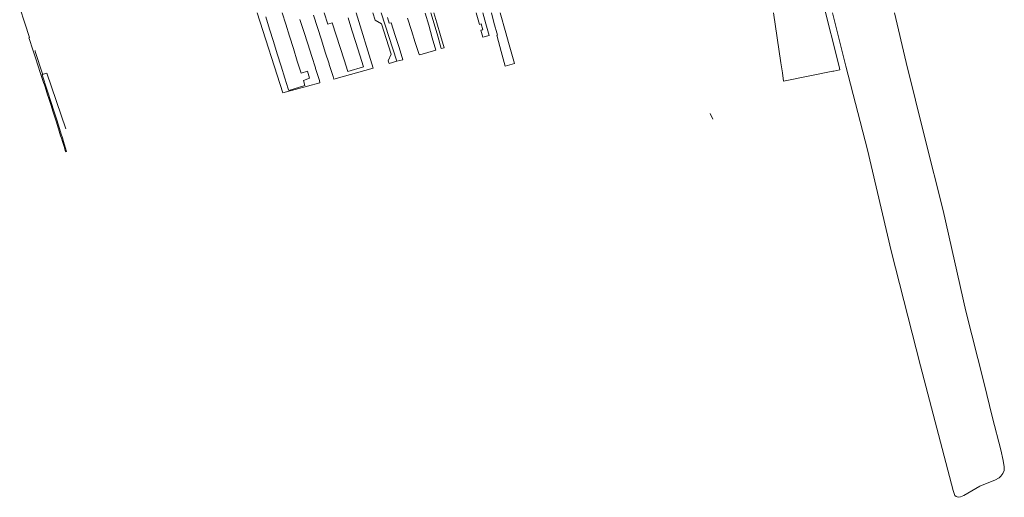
# Model space of a CAD drawing. Header units: metres. Extents: x 125158 to 132124, y 450612 to 454469.
# Tile 1 of 173: x 125222 to 125694, y 450768 to 450997. Entities that reach past the tile are written whole.
import ezdxf

# ---------------------------------------------------------------- set-up
doc = ezdxf.new("R2010")
doc.units = ezdxf.units.M
for name, color, linetype, lineweight in [('B-XX-GR-BEPLANTING_CULTUUR_HEESTERS-GV', 8, 'Continuous', 18), ('B-XX-OG-TERREIN_CULTUURSCHEIDING-GV', 8, 'Continuous', 18), ('B-XX-OG-WEG-GV', 8, 'Continuous', 18)]:
    doc.layers.add(name, color=color, linetype=linetype, lineweight=lineweight)

msp = doc.modelspace()

# ---------------------------------------------------------------- linework, layer by layer
at = {"layer": 'B-XX-GR-BEPLANTING_CULTUUR_HEESTERS-GV'}
msp.add_lwpolyline([(125553.91, 450948.97), (125552.69, 450951.68)], dxfattribs=at)
at = {"layer": 'B-XX-OG-TERREIN_CULTUURSCHEIDING-GV'}
for points in [[(125583.06, 451000), (125586.57, 450976.05), (125587.28, 450971.23), (125587.76, 450967.26), (125611.5, 450971.92), (125611.99, 450972.02), (125614.86, 450972.59), (125614.46, 450974.26), (125606.61, 451005.29)], [(125583.06, 451000), (125586.57, 450976.05), (125587.28, 450971.23), (125587.76, 450967.26), (125611.5, 450971.92), (125611.99, 450972.02), (125614.86, 450972.59), (125614.46, 450974.26), (125606.61, 451005.29)], [(125335.39, 451000), (125347.71, 450961.52), (125365.5, 450966.44), (125365.24, 450967.47), (125363.42, 450973.2), (125363.32, 450973.51), (125361.56, 450979.06), (125359.66, 450985.02), (125357.79, 450990.93), (125355.93, 450996.77)], [(125347.38, 451000), (125349.09, 450994.57), (125350.92, 450988.74), (125352.77, 450982.82), (125354.65, 450976.84), (125356.48, 450971.02), (125359.48, 450971.96), (125360.51, 450968.56), (125357.56, 450967.57), (125358.33, 450965.13), (125350.58, 450962.71), (125350.32, 450963.54), (125348.73, 450968.59), (125346.93, 450974.35), (125345.04, 450980.35), (125343.18, 450986.27), (125341.37, 450992.05), (125339.5, 450998.02)], [(125362.46, 450998.88), (125364.34, 450992.97), (125366.2, 450987.08), (125368.09, 450981.12), (125369.87, 450975.52), (125369.96, 450975.24), (125371.81, 450969.41), (125372.16, 450968.16), (125391.1, 450973.36), (125382.84, 451000)], [(125378.98, 450997.5), (125380.83, 450991.65), (125382.71, 450985.7), (125384.6, 450979.72), (125386.39, 450974.06), (125378.86, 450971.76), (125377.05, 450977.41), (125375.15, 450983.33), (125373.25, 450989.28), (125371.37, 450995.15), (125369.23, 450994.48), (125367.48, 451000)], [(125394.94, 451000), (125402.43, 450976.73), (125405.29, 450977.45), (125403.44, 450983.27), (125401.61, 450989.05), (125399.67, 450995.14), (125399.65, 450995.22), (125398.73, 450994.93), (125397.86, 450997.68)], [(125407.51, 450997.47), (125409.39, 450991.55), (125411.24, 450985.73), (125413.08, 450979.93), (125413.4, 450979.87), (125421.08, 450982.08), (125419.37, 450988.01), (125417.65, 450993.98), (125415.96, 450999.87)], [(125440.36, 451000), (125441.95, 450994.4), (125442.78, 450994.64), (125443.57, 450991.87), (125442.73, 450991.63), (125443.66, 450988.35), (125446.73, 450989.13), (125445.11, 450994.7), (125443.67, 451000)], [(125611.23, 451000), (125617.65, 450974.45), (125628.13, 450934.19), (125639.48, 450885.87), (125653.49, 450830.61), (125669.12, 450770.85), (125670.04, 450768.53), (125670.62, 450768.04), (125670.63, 450768.04), (125671.06, 450767.83), (125671.73, 450767.64), (125672.67, 450767.83), (125674.28, 450768.5), (125681.9, 450773.05), (125689.55, 450776.09), (125690.96, 450776.84), (125691.25, 450776.99), (125692.09, 450777.76), (125692.93, 450778.99), (125693.63, 450780.54), (125693.7, 450782.29), (125693.18, 450785.32), (125691.95, 450790.33), (125687.97, 450805.71), (125683.86, 450822.92), (125675.3, 450856.87), (125664.44, 450905.22), (125655.56, 450940.08), (125646.56, 450976.14), (125641.03, 451000)]]:
    msp.add_lwpolyline(points, dxfattribs=at)
at = {"layer": 'B-XX-OG-WEG-GV'}
for points in [[(125221.52, 451002.37), (125223.95, 450994.98), (125226.21, 450988.09), (125225.97, 450988.01), (125226.23, 450987.22), (125226.72, 450985.72), (125227.25, 450984.1), (125227.87, 450982.18), (125228.34, 450980.75), (125229.1, 450978.4), (125231.55, 450970.89), (125232.33, 450968.5), (125232.96, 450966.56), (125233.36, 450965.36), (125234.16, 450962.91), (125234.88, 450960.69), (125235.3, 450959.43), (125235.78, 450957.95), (125236.41, 450956.02), (125236.56, 450955.58), (125237.44, 450952.88), (125238.08, 450950.93), (125239.18, 450947.48), (125240.47, 450943.26), (125241.16, 450941.03), (125241.53, 450939.83), (125242.02, 450938.22), (125242.77, 450935.8), (125243.52, 450933.35), (125243.99, 450933.5), (125242.53, 450938.27), (125242, 450939.98), (125241.45, 450941.79), (125240.61, 450944.52), (125239.37, 450948.58), (125237.96, 450952.9), (125236.61, 450957.01), (125234.71, 450962.83), (125232.27, 450970.3), (125232.84, 450970.49), (125232.8, 450970.49), (125232.76, 450970.48), (125232.72, 450970.49), (125232.69, 450970.49), (125232.65, 450970.5), (125232.62, 450970.52), (125232.56, 450970.55), (125232.56, 450970.55), (125232.52, 450970.59), (125232.48, 450970.63), (125232.48, 450970.63), (125232.45, 450970.68), (125228.97, 450981.47), (125228.94, 450981.58), (125228.93, 450981.7), (125228.93, 450981.81), (125228.93, 450981.81), (125228.94, 450981.93)], [(125243.57, 450944.4), (125234.54, 450971.07), (125232.84, 450970.49), (125232.27, 450970.3), (125234.71, 450962.83), (125236.61, 450957.01), (125237.96, 450952.9), (125239.37, 450948.58), (125240.61, 450944.52), (125241.45, 450941.79), (125242, 450939.98), (125242.53, 450938.27), (125243.99, 450933.5), (125243.52, 450933.35), (125242.77, 450935.8), (125242.02, 450938.22), (125241.53, 450939.83), (125241.16, 450941.03), (125240.47, 450943.26), (125239.18, 450947.48), (125238.08, 450950.93), (125237.44, 450952.88), (125236.56, 450955.58), (125236.41, 450956.02), (125235.78, 450957.95), (125235.3, 450959.43), (125234.88, 450960.69), (125234.16, 450962.91), (125233.36, 450965.36), (125232.96, 450966.56), (125232.33, 450968.5), (125231.55, 450970.89), (125229.1, 450978.4), (125228.34, 450980.75), (125227.87, 450982.18), (125227.25, 450984.1), (125226.72, 450985.72), (125226.23, 450987.22), (125225.97, 450988.01), (125226.21, 450988.09), (125223.95, 450994.98), (125221.52, 451002.37)], [(125390.87, 451000), (125391.99, 450996.48), (125394.98, 450994.7), (125399.65, 450980.08), (125398.24, 450976.95), (125398.4, 450976.39), (125398.64, 450975.6), (125402.43, 450976.73), (125394.94, 451000)], [(125418.74, 451000), (125420.25, 450994.72), (125421.97, 450988.76), (125423.68, 450982.83), (125425.09, 450983.14), (125423.35, 450989.09), (125421.59, 450995.1), (125420.15, 451000)], [(125447.71, 451000), (125448.93, 450995.32), (125450.61, 450989.22), (125450.31, 450989.13), (125450.44, 450988.65), (125452.43, 450981.39), (125454.35, 450974.36), (125458.84, 450975.64), (125455.95, 450985.8), (125454.66, 450990.34), (125451.91, 451000)]]:
    msp.add_lwpolyline(points, dxfattribs=at)

doc.saveas('drawing.dxf')
